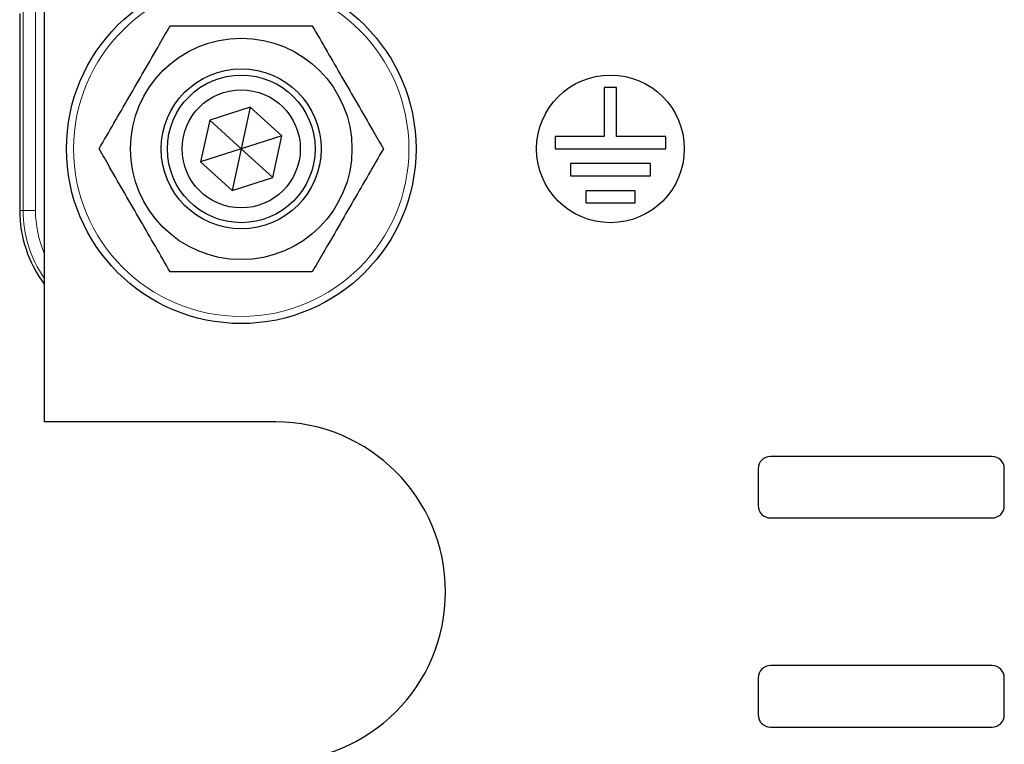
# Paper-space layout 'Blatt3' of a CAD drawing. Header units: millimetres. Extents: x 5 to 418, y 2 to 292.
# Tile 3 of 54: x 63 to 76, y 115 to 125. Entities that reach past the tile are written whole.
import ezdxf

# ---------------------------------------------------------------- set-up
doc = ezdxf.new("R2010")
doc.units = ezdxf.units.MM

psp = doc.layouts.new('Blatt3')

# ---------------------------------------------------------------- linework, layer by layer
at = {"color": 7, "linetype": 'Continuous', "lineweight": 18}
for p, q in [((63.2129, 122.2159), (63.2129, 127.5492)), ((63.3796, 127.5492), (63.3796, 122.2159)), ((63.1664, 122.2159), (63.1663, 122.2159)), ((63.1664, 122.2159), (63.2129, 122.2159)), ((63.2129, 122.2159), (63.3796, 122.2159))]:
    psp.add_line(p, q, dxfattribs=at)
at = {"color": 7, "linetype": 'Continuous', "lineweight": 25}
for p, q in [((63.4997, 125.0492), (63.4997, 119.3492)), ((63.1664, 124.8825), (63.1664, 122.2159)), ((71.2497, 123.8825), (71.083, 123.8825)), ((71.083, 123.8825), (71.083, 123.2159)), ((71.2497, 123.2159), (71.2497, 123.8825)), ((66.289, 123.6134), (65.739, 123.4375)), ((66.289, 123.6134), (66.1663, 123.0492)), ((66.7162, 123.2251), (66.289, 123.6134)), ((65.739, 123.4375), (65.6164, 122.8733)), ((66.1663, 123.0492), (65.739, 123.4375)), ((66.7162, 123.2251), (66.1663, 123.0492)), ((66.5936, 122.6609), (66.7162, 123.2251)), ((71.083, 123.2159), (70.4163, 123.2159)), ((70.4163, 123.2159), (70.4163, 123.0492)), ((71.9163, 123.2159), (71.2497, 123.2159)), ((71.9163, 123.0492), (71.9163, 123.2159)), ((66.1663, 123.0492), (65.6164, 122.8733)), ((66.1663, 123.0492), (66.0437, 122.485)), ((66.5936, 122.6609), (66.1663, 123.0492)), ((70.4163, 123.0492), (71.9163, 123.0492)), ((65.6164, 122.8733), (66.0437, 122.485)), ((71.708, 122.8492), (70.6247, 122.8492)), ((70.6247, 122.8492), (70.6247, 122.6825)), ((71.708, 122.6825), (71.708, 122.8492)), ((70.6247, 122.6825), (71.708, 122.6825)), ((66.0437, 122.485), (66.5936, 122.6609)), ((70.833, 122.4825), (70.833, 122.3159)), ((71.4997, 122.4825), (70.833, 122.4825)), ((71.4997, 122.3159), (71.4997, 122.4825)), ((70.833, 122.3159), (71.4997, 122.3159)), ((66.633, 119.3492), (63.4997, 119.3492)), ((76.333, 118.8825), (73.333, 118.8825)), ((73.1663, 118.7159), (73.1663, 118.2159)), ((76.4997, 118.2159), (76.4997, 118.7159)), ((73.333, 118.0492), (76.333, 118.0492)), ((76.333, 116.0492), (73.333, 116.0492)), ((73.1663, 115.8825), (73.1663, 115.3825)), ((76.4997, 115.3825), (76.4997, 115.8825)), ((73.333, 115.2159), (76.333, 115.2159))]:
    psp.add_line(p, q, dxfattribs=at)
for centre, radius in [((66.1663, 123.0492), 2.3667), ((66.1663, 123.0492), 1.5), ((66.1663, 123.0492), 1.0833), ((66.1663, 123.0492), 1), ((71.1663, 123.0492), 1), ((66.1663, 123.0492), 0.8)]:
    psp.add_circle(centre, radius, dxfattribs=at)
at = {"color": 7, "linetype": 'Continuous', "lineweight": 18}
psp.add_circle((66.1663, 123.0492), 2.2704, dxfattribs=at)
at = {"color": 7, "linetype": 'Continuous', "lineweight": 25}
for centre, radius, start, end in [((64.833, 122.2159), 1.6666, 180, 216.86757), ((66.633, 117.0492), 2.3, 270, 90), ((73.333, 118.7159), 0.1667, 90, 180), ((76.333, 118.7159), 0.1667, 0, 90), ((73.333, 118.2159), 0.1667, 180, 270), ((76.333, 118.2159), 0.1667, 270, 0), ((73.333, 115.8825), 0.1667, 90, 180), ((76.333, 115.8825), 0.1667, 0, 90), ((73.333, 115.3825), 0.1667, 180, 270), ((76.333, 115.3825), 0.1667, 270, 0)]:
    psp.add_arc(centre, radius, start, end, dxfattribs=at)
at = {"color": 7, "linetype": 'Continuous', "lineweight": 18}
for radius, end in [(1.6201, 214.61273), (1.4534, 203.4552)]:
    psp.add_arc((64.833, 122.2159), radius, 180, end, dxfattribs=at)
at = {"color": 7, "linetype": 'Continuous', "lineweight": 25}
for points, knots in [([(64.2418, 123.0492), (64.3755, 123.2807), (64.647, 123.7509), (64.9721, 124.3141), (65.1565, 124.6335), (65.2041, 124.7159)], [0, 0, 0, 0, 0.41855302, 0.8501562, 1, 1, 1, 1]), ([(65.2041, 124.7159), (65.2838, 124.7159), (65.6084, 124.7159), (66.1962, 124.7159), (66.7611, 124.7159), (67.0708, 124.7159), (67.1286, 124.7159)], [0, 0, 0, 0, 0.1256357, 0.5116401, 0.9088287, 1, 1, 1, 1]), ([(67.1286, 124.7159), (67.2622, 124.4844), (67.5337, 124.0141), (67.8589, 123.451), (68.0433, 123.1315), (68.0908, 123.0492)], [0, 0, 0, 0, 0.418553, 0.8501562, 1, 1, 1, 1]), ([(65.2041, 121.3825), (65.0704, 121.614), (64.7989, 122.0843), (64.4738, 122.6474), (64.2893, 122.9669), (64.2418, 123.0492)], [0, 0, 0, 0, 0.418553, 0.8501562, 1, 1, 1, 1]), ([(68.0908, 123.0492), (67.9572, 122.8177), (67.6857, 122.3475), (67.3605, 121.7843), (67.1761, 121.4649), (67.1286, 121.3825)], [0, 0, 0, 0, 0.418553, 0.8501562, 1, 1, 1, 1]), ([(67.1286, 121.3825), (67.0708, 121.3825), (66.7681, 121.3825), (66.2036, 121.3825), (65.6154, 121.3825), (65.2838, 121.3825), (65.2041, 121.3825)], [0, 0, 0, 0, 0.0911715, 0.4772726, 0.8743641, 1, 1, 1, 1])]:
    psp.add_open_spline(points, degree=3, knots=knots, dxfattribs=at)

doc.saveas('drawing.dxf')
